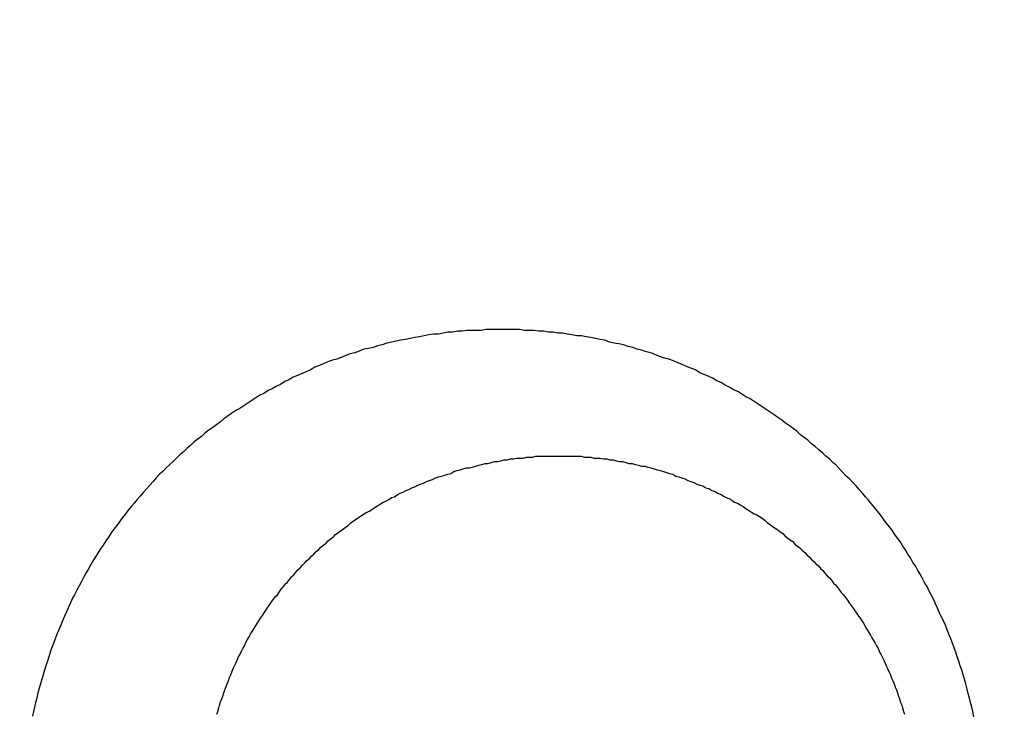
# Model space of a CAD drawing. Header units: millimetres. Extents: x -604189 to 881711, y -381903 to -7297.
# Tile 195 of 256: x -587971 to -587960, y -164961 to -164953. Entities that reach past the tile are written whole.
import ezdxf

# ---------------------------------------------------------------- set-up
doc = ezdxf.new("R2010")
doc.units = ezdxf.units.MM
doc.header["$LTSCALE"] = 100
doc.linetypes.add('0.5_0.5', pattern=[1, 0.5, -0.5])
doc.linetypes.add('ACAD_ISO04W100', pattern=[30.5, 24, -3, 0.5, -3])
doc.layers.get('Defpoints').update_dxf_attribs({"color": 30})
doc.layers.add('OPIS', color=7, linetype='Continuous')
doc.layers.add('strop osie', color=80, linetype='ACAD_ISO04W100', lineweight=5)
doc.styles.get("Standard").update_dxf_attribs({"font": 'romans.shx', "width": 0.5})
doc.dimstyles.new('1 50', dxfattribs={"dimtxt": 150, "dimasz": 80, "dimexe": 1, "dimexo": 1, "dimgap": 20, "dimtad": 1, "dimdec": 0, "dimlfac": 0.1, "dimtxsty": 'Standard', "dimblk": 'ARCHTICK', "dimcen": 200, "dimclrd": 2, "dimadec": 1, "dimazin": 0, "dimtfac": 1, "dimtdec": 0, "dimtmove": 0, "dimatfit": 3, "dimldrblk": 'ARCHTICK', "dimfxl": 120, "dimfxlon": 1, "dimtfill": 1, "dimarcsym": 0})

# ---------------------------------------------------------------- blocks, each defined once
blk = doc.blocks.new('_ArchTick')
at = {"layer": 'strop osie', "color": 0, "const_width": 0.15}
blk.add_lwpolyline([(-0.5, -0.5), (0.5, 0.5)], dxfattribs=at)
blk = doc.blocks.new('*D3294')
at = {"layer": 'Defpoints', "color": 0, "linetype": 'ByBlock', "lineweight": 5, "transparency": 16777216}
for p in [(-595783.126, -159420.303), (-593748.924, -159420.303), (-552118.935, -179940.303)]:
    blk.add_point(p, dxfattribs=at)
at = {"layer": 'OPIS', "color": 0, "linetype": 'Continuous', "lineweight": -2, "transparency": 16777216}
for p, q in [((-595723.126, -159420.303), (-595784.126, -159420.303)), ((-595723.126, -179940.303), (-595784.126, -179940.303))]:
    blk.add_line(p, q, dxfattribs=at)
at = {"layer": 'OPIS', "color": 2, "lineweight": -2, "transparency": 16777216}
blk.add_line((-595783.126, -179940.303), (-595783.126, -159420.303), dxfattribs=at)
at = {"layer": 'OPIS', "color": 2, "linetype": 'ByBlock', "lineweight": -2, "transparency": 16777216, "xscale": 80, "yscale": 80, "zscale": 80}
for p, rotation in [((-595783.126, -159420.303), 90), ((-595783.126, -179940.303), 270)]:
    blk.add_blockref('_ArchTick', p, dxfattribs=dict(at, rotation=rotation))
at = {"layer": 'OPIS', "color": 0, "linetype": 'ByBlock', "lineweight": 13, "transparency": 16777216, "insert": (-595878.126, -169680.303), "char_height": 150, "attachment_point": 5, "rotation": 90, "bg_fill": 3, "box_fill_scale": 1.1, "bg_fill_color": 256, "bg_fill_true_color": 13158600, "bg_fill_transparency": 0}
blk.add_mtext('2052', dxfattribs=at)

msp = doc.modelspace()

# ---------------------------------------------------------------- hatches: boundary and pattern name
at = {"layer": 'OPIS', "linetype": 'ByBlock', "lineweight": 15}
h = msp.add_hatch(dxfattribs=at)
h.set_pattern_fill('ANSI37', color=0, scale=80, angle=45)
h.set_pattern_definition([(90, (-306927.96, 32475.8), (-254, 0), []), (180, (-306927.96, 32475.8), (-3e-14, -254), [])])
edge = h.paths.add_edge_path()
edge.add_arc((-587934.086, -167378.931), 50, 0, 90)
edge.add_line((-587934.086, -167328.931), (-588139.086, -167328.93))
edge.add_arc((-588139.086, -167378.93), 50, 89.9996, 180)
edge.add_line((-588189.086, -167378.93), (-588189.086, -167822.93))
edge.add_arc((-588139.086, -167822.93), 50, 180, 270)
edge.add_line((-588139.086, -167872.93), (-587934.085, -167872.931))
edge.add_arc((-587934.086, -167822.931), 50, 270.0014, 360)
edge.add_line((-587884.086, -167822.931), (-587884.086, -167378.931))
edge = h.paths.add_edge_path()
edge.add_arc((-587934.086, -167378.931), 50, 0, 90)
edge.add_line((-587934.086, -167328.931), (-588139.086, -167328.93))
edge.add_arc((-588139.086, -167378.93), 50, 89.9996, 180)
edge.add_line((-588189.086, -167378.93), (-588189.086, -167822.93))
edge.add_arc((-588139.086, -167822.93), 50, 180, 270)
edge.add_line((-588139.086, -167872.93), (-587934.085, -167872.931))
edge.add_arc((-587934.086, -167822.931), 50, 270.0014, 360)
edge.add_line((-587884.086, -167822.931), (-587884.086, -167378.931))
edge = h.paths.add_edge_path()
edge.add_line((-588244.087, -167300.93), (-587769.086, -167300.93))
edge.add_line((-587769.086, -167300.93), (-587769.086, -167900.93))
edge.add_line((-587769.086, -167900.93), (-588243.789, -167900.93))
edge.add_arc((-588244.086, -167892.935), 8, 180, 272.1285, ccw=False)
edge.add_line((-588252.086, -167892.935), (-588252.086, -167308.93))
edge.add_arc((-588244.086, -167308.93), 8, 90.0036, 180, ccw=False)
h.paths.add_polyline_path([(-589864.932, -164217.829), (-589865.004, -164223.092), (-589865.079, -164228.355), (-589865.156, -164233.617), (-589865.235, -164238.88), (-589865.318, -164244.143), (-589865.402, -164249.406), (-589865.489, -164254.669), (-589865.579, -164259.931), (-589865.671, -164265.194), (-589865.766, -164270.457), (-589865.863, -164275.719), (-589865.962, -164280.982), (-589866.064, -164286.244), (-589866.169, -164291.506), (-589866.276, -164296.769), (-589866.386, -164302.031), (-589866.498, -164307.293), (-589866.613, -164312.556), (-589866.73, -164317.818), (-589866.85, -164323.08), (-589866.972, -164328.342), (-589867.097, -164333.604), (-589867.225, -164338.866), (-589867.355, -164344.127), (-589867.488, -164349.389), (-589867.623, -164354.651), (-589867.76, -164359.913), (-589867.901, -164365.174), (-589868.043, -164370.436), (-589868.189, -164375.697), (-589868.337, -164380.958), (-589868.487, -164386.22), (-589868.64, -164391.481), (-589868.795, -164396.742), (-589868.953, -164402.003), (-590219.489, -164402.003), (-590219.664, -164396.198), (-590219.835, -164390.392), (-590220.003, -164384.587), (-590220.168, -164378.781), (-590220.329, -164372.976), (-590220.488, -164367.17), (-590220.643, -164361.364), (-590220.796, -164355.558), (-590220.945, -164349.752), (-590221.092, -164343.946), (-590221.235, -164338.14), (-590221.375, -164332.334), (-590221.512, -164326.527), (-590221.646, -164320.721), (-590221.777, -164314.914), (-590221.904, -164309.108), (-590222.029, -164303.301), (-590222.151, -164297.495), (-590222.269, -164291.688), (-590222.385, -164285.881), (-590222.497, -164280.074), (-590222.606, -164274.267), (-590222.713, -164268.461), (-590222.816, -164262.653), (-590222.916, -164256.846), (-590223.014, -164251.039), (-590223.108, -164245.232), (-590223.199, -164239.425), (-590223.287, -164233.618), (-590223.372, -164227.81), (-590223.454, -164222.003), (-590223.533, -164216.196), (-590223.609, -164210.388), (-590223.682, -164204.581), (-590223.751, -164198.773), (-590223.818, -164192.966), (-590223.881, -164187.158), (-590223.941, -164181.35), (-590223.997, -164175.543), (-590224.051, -164169.735), (-590224.101, -164163.927), (-590224.147, -164158.12), (-590224.191, -164152.312), (-590224.231, -164146.504), (-590224.267, -164140.696), (-590224.301, -164134.888), (-590224.332, -164129.081), (-590224.361, -164123.273), (-590224.388, -164117.465), (-590224.413, -164111.657), (-590224.437, -164105.849), (-590224.459, -164100.041), (-590224.475, -164094.233), (-590224.48, -164088.425), (-590224.472, -164082.617), (-590224.448, -164076.809), (-590224.406, -164071.002), (-590224.347, -164065.194), (-590224.269, -164059.387), (-590224.171, -164053.58), (-590224.054, -164047.773), (-590223.917, -164041.967), (-590223.759, -164036.161), (-590223.581, -164030.356), (-590223.381, -164024.551), (-590223.159, -164018.747), (-590222.914, -164012.944), (-590222.642, -164007.143), (-590222.341, -164001.342), (-590222.009, -163995.544), (-590221.642, -163989.748), (-590221.238, -163983.954), (-590220.795, -163978.163), (-590220.304, -163972.376), (-590219.753, -163966.594), (-590219.129, -163960.82), (-590218.419, -163955.056), (-590217.605, -163949.306), (-590216.67, -163943.574), (-590215.596, -163937.865), (-590214.362, -163932.188), (-590212.941, -163926.557), (-590211.302, -163920.987), (-590209.416, -163915.495), (-590207.246, -163910.11), (-590204.744, -163904.869), (-590201.869, -163899.824), (-590198.582, -163895.036), (-590194.851, -163890.591), (-590190.671, -163886.563), (-590186.105, -163882.977), (-590181.224, -163879.833), (-590176.097, -163877.106), (-590170.784, -163874.761), (-590165.336, -163872.759), (-590159.785, -163871.064), (-590154.154, -163869.636), (-590148.468, -163868.44), (-590142.747, -163867.44), (-590137, -163866.603), (-590131.235, -163865.9), (-590125.458, -163865.297), (-590119.674, -163864.778), (-590113.884, -163864.334), (-590108.088, -163863.958), (-590102.289, -163863.646), (-590096.486, -163863.39), (-590090.681, -163863.186), (-590084.874, -163863.026), (-590079.068, -163862.906), (-590073.26, -163862.819), (-590067.453, -163862.761), (-590061.645, -163862.725), (-590055.837, -163862.707), (-590050.029, -163862.7), (-590044.221, -163862.698), (-590038.958, -163862.699), (-590033.694, -163862.704), (-590028.431, -163862.718), (-590023.167, -163862.744), (-590017.904, -163862.788), (-590012.641, -163862.852), (-590007.379, -163862.942), (-590002.117, -163863.062), (-589996.856, -163863.215), (-589991.596, -163863.407), (-589986.337, -163863.64), (-589981.081, -163863.919), (-589975.828, -163864.249), (-589970.579, -163864.634), (-589965.334, -163865.078), (-589960.096, -163865.587), (-589954.864, -163866.17), (-589949.645, -163866.847), (-589944.442, -163867.642), (-589939.263, -163868.578), (-589934.115, -163869.676), (-589929.013, -163870.965), (-589923.971, -163872.474), (-589919.009, -163874.23), (-589914.153, -163876.259), (-589909.436, -163878.591), (-589904.896, -163881.253), (-589900.585, -163884.268), (-589896.554, -163887.652), (-589892.857, -163891.394), (-589889.534, -163895.471), (-589886.574, -163899.824), (-589883.952, -163904.387), (-589881.64, -163909.114), (-589879.606, -163913.968), (-589877.817, -163918.918), (-589876.241, -163923.939), (-589874.854, -163929.016), (-589873.636, -163934.137), (-589872.564, -163939.29), (-589871.619, -163944.467), (-589870.784, -163949.663), (-589870.048, -163954.875), (-589869.397, -163960.099), (-589868.818, -163965.33), (-589868.302, -163970.568), (-589867.84, -163975.811), (-589867.421, -163981.058), (-589867.037, -163986.308), (-589866.685, -163991.559), (-589866.363, -163996.813), (-589866.067, -164002.068), (-589865.796, -164007.324), (-589865.549, -164012.582), (-589865.322, -164017.84), (-589865.116, -164023.1), (-589864.928, -164028.36), (-589864.759, -164033.621), (-589864.607, -164038.882), (-589864.472, -164044.144), (-589864.354, -164049.406), (-589864.252, -164054.668), (-589864.166, -164059.931), (-589864.096, -164065.194), (-589864.041, -164070.457), (-589864.001, -164075.72), (-589863.976, -164080.984), (-589863.964, -164086.247), (-589863.964, -164091.51), (-589863.974, -164096.774), (-589863.991, -164102.037), (-589864.012, -164107.301), (-589864.034, -164112.564), (-589864.057, -164117.828), (-589864.081, -164123.091), (-589864.107, -164128.354), (-589864.135, -164133.618), (-589864.165, -164138.881), (-589864.197, -164144.144), (-589864.232, -164149.408), (-589864.269, -164154.671), (-589864.31, -164159.934), (-589864.353, -164165.198), (-589864.399, -164170.461), (-589864.447, -164175.724), (-589864.498, -164180.987), (-589864.552, -164186.25), (-589864.609, -164191.513), (-589864.668, -164196.777), (-589864.73, -164202.04), (-589864.795, -164207.303), (-589864.862, -164212.566)])
h.paths.add_polyline_path([(-590463.924, -164407.051), (-587763.924, -164407.051), (-587763.924, -162910.783), (-590463.924, -162910.783)])
h.paths.add_polyline_path([(-590295.717, -164839.225), (-590289.91, -164839.127), (-590284.103, -164839.033), (-590278.295, -164838.942), (-590272.488, -164838.854), (-590266.681, -164838.769), (-590260.873, -164838.687), (-590255.066, -164838.608), (-590249.259, -164838.532), (-590243.451, -164838.459), (-590237.644, -164838.39), (-590231.836, -164838.323), (-590226.028, -164838.26), (-590220.221, -164838.2), (-590214.413, -164838.144), (-590208.605, -164838.09), (-590202.798, -164838.04), (-590196.99, -164837.994), (-590191.182, -164837.95), (-590185.374, -164837.91), (-590179.567, -164837.874), (-590173.759, -164837.84), (-590167.951, -164837.809), (-590162.143, -164837.78), (-590156.335, -164837.753), (-590150.527, -164837.728), (-590144.719, -164837.704), (-590138.912, -164837.682), (-590133.104, -164837.666), (-590127.296, -164837.661), (-590121.488, -164837.669), (-590115.68, -164837.693), (-590109.872, -164837.735), (-590104.065, -164837.794), (-590098.257, -164837.872), (-590092.45, -164837.97), (-590086.643, -164838.087), (-590080.837, -164838.224), (-590075.031, -164838.382), (-590069.226, -164838.56), (-590063.422, -164838.76), (-590057.618, -164838.982), (-590051.815, -164839.227), (-590046.013, -164839.499), (-590040.213, -164839.8), (-590034.415, -164840.132), (-590028.618, -164840.499), (-590022.825, -164840.903), (-590017.034, -164841.346), (-590011.246, -164841.837), (-590005.465, -164842.388), (-589999.691, -164843.012), (-589993.927, -164843.722), (-589988.176, -164844.536), (-589982.444, -164845.471), (-589976.736, -164846.545), (-589971.059, -164847.779), (-589965.428, -164849.2), (-589959.858, -164850.839), (-589954.366, -164852.725), (-589948.98, -164854.895), (-589943.739, -164857.397), (-589938.694, -164860.272), (-589933.906, -164863.559), (-589929.462, -164867.29), (-589925.433, -164871.47), (-589921.847, -164876.036), (-589918.704, -164880.917), (-589915.976, -164886.044), (-589913.631, -164891.357), (-589911.63, -164896.805), (-589909.934, -164902.356), (-589908.507, -164907.987), (-589907.31, -164913.673), (-589906.31, -164919.394), (-589905.474, -164925.141), (-589904.77, -164930.906), (-589904.168, -164936.683), (-589903.648, -164942.467), (-589903.204, -164948.257), (-589902.829, -164954.053), (-589902.516, -164959.852), (-589902.261, -164965.655), (-589902.056, -164971.46), (-589901.897, -164977.267), (-589901.776, -164983.073), (-589901.69, -164988.881), (-589901.631, -164994.688), (-589901.596, -165000.496), (-589901.577, -165006.304), (-589901.57, -165012.112), (-589901.569, -165017.92), (-589901.57, -165023.183), (-589901.575, -165028.447), (-589901.588, -165033.71), (-589901.615, -165038.974), (-589901.658, -165044.237), (-589901.723, -165049.5), (-589901.813, -165054.762), (-589901.932, -165060.024), (-589902.086, -165065.285), (-589902.277, -165070.545), (-589902.51, -165075.804), (-589902.79, -165081.06), (-589903.119, -165086.313), (-589903.504, -165091.562), (-589903.949, -165096.807), (-589904.458, -165102.045), (-589905.04, -165107.276), (-589905.717, -165112.496), (-589906.513, -165117.699), (-589907.448, -165122.878), (-589908.547, -165128.026), (-589909.836, -165133.128), (-589911.345, -165138.17), (-589913.1, -165143.132), (-589915.129, -165147.988), (-589917.461, -165152.705), (-589920.123, -165157.245), (-589923.139, -165161.556), (-589926.522, -165165.587), (-589930.265, -165169.284), (-589934.342, -165172.607), (-589938.694, -165175.567), (-589943.257, -165178.189), (-589947.985, -165180.501), (-589952.838, -165182.535), (-589957.788, -165184.324), (-589962.81, -165185.9), (-589967.887, -165187.287), (-589973.007, -165188.505), (-589978.16, -165189.577), (-589983.337, -165190.522), (-589988.534, -165191.357), (-589993.746, -165192.093), (-589998.969, -165192.744), (-590004.201, -165193.323), (-590009.439, -165193.839), (-590014.682, -165194.301), (-590019.929, -165194.72), (-590025.178, -165195.104), (-590030.43, -165195.456), (-590035.683, -165195.778), (-590040.938, -165196.074), (-590046.195, -165196.345), (-590051.452, -165196.592), (-590056.711, -165196.819), (-590061.97, -165197.025), (-590067.23, -165197.213), (-590072.491, -165197.382), (-590077.752, -165197.534), (-590083.014, -165197.669), (-590088.276, -165197.787), (-590093.539, -165197.889), (-590098.801, -165197.975), (-590104.064, -165198.045), (-590109.327, -165198.1), (-590114.591, -165198.14), (-590119.854, -165198.165), (-590125.118, -165198.177), (-590130.381, -165198.177), (-590135.644, -165198.167), (-590140.908, -165198.15), (-590146.171, -165198.129), (-590151.435, -165198.107), (-590156.698, -165198.084), (-590161.961, -165198.06), (-590167.225, -165198.034), (-590172.488, -165198.006), (-590177.752, -165197.976), (-590183.015, -165197.944), (-590188.278, -165197.909), (-590193.541, -165197.872), (-590198.805, -165197.831), (-590204.068, -165197.788), (-590209.331, -165197.742), (-590214.594, -165197.694), (-590219.858, -165197.643), (-590225.121, -165197.589), (-590230.384, -165197.532), (-590235.647, -165197.473), (-590240.91, -165197.411), (-590246.173, -165197.346), (-590251.436, -165197.279), (-590256.699, -165197.209), (-590261.962, -165197.137), (-590267.225, -165197.062), (-590272.488, -165196.985), (-590277.751, -165196.906), (-590283.014, -165196.823), (-590288.276, -165196.739), (-590293.539, -165196.652), (-590298.802, -165196.562), (-590304.064, -165196.47), (-590309.327, -165196.375), (-590314.59, -165196.278), (-590319.852, -165196.179), (-590325.115, -165196.077), (-590330.377, -165195.972), (-590335.639, -165195.865), (-590340.902, -165195.755), (-590346.164, -165195.643), (-590351.426, -165195.528), (-590356.688, -165195.411), (-590361.95, -165195.291), (-590367.212, -165195.169), (-590372.474, -165195.044), (-590377.736, -165194.916), (-590382.998, -165194.786), (-590388.26, -165194.653), (-590393.521, -165194.518), (-590398.783, -165194.381), (-590404.045, -165194.24), (-590409.306, -165194.098), (-590414.568, -165193.952), (-590419.829, -165193.804), (-590425.09, -165193.654), (-590430.351, -165193.501), (-590435.613, -165193.346), (-590440.874, -165193.188), (-590440.874, -164842.652), (-590435.068, -164842.477), (-590429.263, -164842.306), (-590423.457, -164842.138), (-590417.652, -164841.973), (-590411.846, -164841.812), (-590406.04, -164841.653), (-590400.235, -164841.498), (-590394.429, -164841.345), (-590388.623, -164841.196), (-590382.817, -164841.049), (-590377.01, -164840.906), (-590371.204, -164840.766), (-590365.398, -164840.629), (-590359.591, -164840.495), (-590353.785, -164840.364), (-590347.978, -164840.237), (-590342.172, -164840.112), (-590336.365, -164839.99), (-590330.558, -164839.872), (-590324.752, -164839.756), (-590318.945, -164839.644), (-590313.138, -164839.535), (-590307.331, -164839.428), (-590301.524, -164839.325)])
edge = h.paths.add_edge_path()
edge.add_arc((-590093.924, -162268.543), 50, 0, 90.0004)
edge.add_line((-590093.924, -162218.543), (-590298.924, -162218.545))
edge.add_arc((-590298.924, -162268.545), 50, 90.0009, 180)
edge.add_line((-590348.924, -162268.545), (-590348.924, -162712.545))
edge.add_arc((-590298.924, -162712.545), 50, 180, 270.0022)
edge.add_line((-590298.922, -162762.545), (-590093.923, -162762.543))
edge.add_arc((-590093.924, -162712.543), 50, 270.0009, 360)
edge.add_line((-590043.924, -162712.543), (-590043.924, -162268.543))
edge = h.paths.add_edge_path()
edge.add_arc((-590093.924, -161668.543), 50, 0, 90.0004)
edge.add_line((-590093.924, -161618.543), (-590298.924, -161618.545))
edge.add_arc((-590298.924, -161668.545), 50, 90.0009, 180)
edge.add_line((-590348.924, -161668.545), (-590348.924, -162112.545))
edge.add_arc((-590298.924, -162112.545), 50, 180, 270.0022)
edge.add_line((-590298.922, -162162.545), (-590093.923, -162162.543))
edge.add_arc((-590093.924, -162112.543), 50, 270.0009, 360)
edge.add_line((-590043.924, -162112.543), (-590043.924, -161668.543))
h.paths.add_polyline_path([(-590463.924, -162790.543), (-587763.924, -162790.543), (-587763.924, -161590.543), (-590463.924, -161590.543)])
edge = h.paths.add_edge_path()
edge.add_arc((-588139.086, -168270.003), 50, 89.9996, 180)
edge.add_line((-588189.086, -168270.003), (-588189.086, -168714.003))
edge.add_arc((-588139.086, -168714.003), 50, 180, 270)
edge.add_line((-588139.086, -168764.003), (-587934.085, -168764.004))
edge.add_arc((-587934.086, -168714.004), 50, 270.0014, 360)
edge.add_line((-587884.086, -168714.004), (-587884.086, -168270.004))
edge.add_arc((-587934.086, -168270.004), 50, 0, 90)
edge.add_line((-587934.086, -168220.004), (-588139.086, -168220.003))
edge = h.paths.add_edge_path()
edge.add_arc((-587934.086, -169161.078), 50, 0, 90)
edge.add_line((-587934.086, -169111.078), (-588139.086, -169111.076))
edge.add_arc((-588139.086, -169161.076), 50, 89.9996, 180)
edge.add_line((-588189.086, -169161.076), (-588189.086, -169605.076))
edge.add_arc((-588139.086, -169605.076), 50, 180, 270)
edge.add_line((-588139.086, -169655.076), (-587934.085, -169655.078))
edge.add_arc((-587934.086, -169605.078), 50, 270.0014, 360)
edge.add_line((-587884.086, -169605.078), (-587884.086, -169161.078))
edge = h.paths.add_edge_path()
edge.add_arc((-588139.086, -170052.15), 50, 89.9996, 180)
edge.add_line((-588189.086, -170052.15), (-588189.086, -170496.15))
edge.add_arc((-588139.086, -170496.15), 50, 180, 270)
edge.add_line((-588139.086, -170546.15), (-587934.085, -170546.151))
edge.add_arc((-587934.086, -170496.151), 50, 270.0014, 360)
edge.add_line((-587884.086, -170496.151), (-587884.086, -170052.151))
edge.add_arc((-587934.086, -170052.151), 50, 0, 90)
edge.add_line((-587934.086, -170002.151), (-588139.086, -170002.15))
edge = h.paths.add_edge_path()
edge.add_arc((-588139.086, -170943.223), 50, 89.9996, 180)
edge.add_line((-588189.086, -170943.223), (-588189.086, -171387.223))
edge.add_arc((-588139.086, -171387.223), 50, 180, 270)
edge.add_line((-588139.086, -171437.223), (-587934.085, -171437.224))
edge.add_arc((-587934.086, -171387.224), 50, 270.0014, 360)
edge.add_line((-587884.086, -171387.224), (-587884.086, -170943.224))
edge.add_arc((-587934.086, -170943.224), 50, 0, 90)
edge.add_line((-587934.086, -170893.224), (-588139.086, -170893.223))
h.paths.add_polyline_path([(-587763.924, -164527.291), (-590463.924, -164527.291), (-590463.924, -171970.3), (-587763.924, -171970.3)])

# ---------------------------------------------------------------- next in the draw order: dimensions: what is measured, and where the dimension line sits
at = {"layer": 'OPIS', "color": 0, "linetype": 'ByBlock', "lineweight": 13}
dim = msp.add_linear_dim(base=(-595783.126, -159420.303), p1=(-552118.935, -179940.303), p2=(-593748.924, -159420.303), angle=90, dimstyle='1 50', override={"dimtmove": 1, "dimfxl": 60, "dimarcsym": 1}, dxfattribs=at)
dim.commit()
dim.dimension.update_dxf_attribs({"geometry": '*D3294', "text_midpoint": (-595878.126, -169680.303)})

# ---------------------------------------------------------------- next in the draw order: hatches: boundary and pattern name
at = {"layer": 'OPIS', "linetype": '0.5_0.5', "lineweight": 13}
h = msp.add_hatch(dxfattribs=at)
h.set_pattern_fill('ANSI37', color=0, scale=130)
h.set_pattern_definition([(45, (-597218.54, 256668.8), (-291.85832, 291.85832), []), (135, (-597218.54, 256668.8), (-291.85832, -291.85832), [])])
edge = h.paths.add_edge_path(flags=16)
edge.add_line((-570958.916, -168985.281), (-571058.916, -168985.281))
edge.add_line((-571058.916, -168985.281), (-572598.916, -168985.281))
edge.add_line((-572598.916, -168985.281), (-572598.915, -170470.3))
edge.add_line((-572598.915, -170470.3), (-570825.763, -170470.3))
edge.add_arc((-570508.916, -170339.099), 342.937, 180, 202.49364, ccw=False)
edge.add_arc((-570508.916, -170339.099), 342.937, 90, 180, ccw=False)
edge.add_line((-570508.916, -169996.163), (-570508.916, -169764.704))
edge.add_arc((-570058.916, -168985.281), 900, 180, 240, ccw=False)
edge = h.paths.add_edge_path(flags=17)
edge.add_line((-569358.915, -170085.281), (-569358.916, -168985.281))
edge.add_line((-569358.916, -168985.281), (-569358.917, -168985.281))
edge.add_line((-569358.917, -168985.281), (-569958.916, -168985.281))
edge.add_line((-569958.916, -168985.281), (-570058.916, -168985.281))
edge.add_line((-570058.916, -168985.281), (-570058.916, -168925.281))
edge.add_line((-570058.916, -168925.281), (-569958.916, -168925.281))
edge.add_line((-569958.916, -168925.281), (-569958.916, -168865.281))
edge.add_line((-569958.916, -168865.281), (-569358.916, -168865.281))
edge.add_line((-569358.916, -168865.281), (-569358.917, -166865.281))
edge.add_line((-569358.917, -166865.281), (-574098.917, -166865.286))
edge.add_line((-574098.917, -166865.286), (-574098.914, -171970.3))
edge.add_line((-574098.914, -171970.3), (-572608.913, -171970.3))
edge.add_line((-572608.913, -171970.3), (-571504.913, -170590.3))
edge.add_line((-571504.913, -170590.3), (-572718.915, -170590.3))
edge.add_line((-572718.915, -170590.3), (-572718.916, -168865.281))
edge.add_line((-572718.916, -168865.281), (-571058.916, -168865.281))
edge.add_line((-571058.916, -168865.281), (-571058.916, -168925.281))
edge.add_line((-571058.916, -168925.281), (-570958.916, -168925.281))
edge.add_line((-570958.916, -168925.281), (-570958.916, -168985.281))
edge.add_arc((-570058.916, -168985.281), 900, 180, 240)
edge.add_line((-570508.916, -169764.704), (-570508.916, -169996.163))
edge.add_arc((-570508.916, -170339.099), 342.937, 0, 90, ccw=False)
edge.add_arc((-570508.916, -170339.099), 342.937, 208.97989, 360, ccw=False)
edge.add_line((-570808.913, -170505.253), (-570808.913, -171171.086))
edge.add_arc((-570808.913, -171220.3), 49.214, 0, 90, ccw=False)
edge.add_arc((-570808.913, -171220.3), 49.214, 270, 360, ccw=False)
edge.add_line((-570808.913, -171269.514), (-570808.913, -171970.3))
edge.add_line((-570808.913, -171970.3), (-569358.914, -171970.3))
edge.add_line((-569358.914, -171970.3), (-569358.915, -170085.281))
h.paths.add_polyline_path([(-561118.924, -159870.303), (-590334.655, -159870.303), (-590334.655, -161470.303), (-562318.924, -161470.303), (-562318.924, -172095.292), (-561118.924, -172095.291), (-561118.924, -168350.303), (-552073.919, -168350.303), (-552073.92, -167150.303), (-561118.924, -167150.303)])
h.paths.add_polyline_path([(-572856.927, -169813.68), (-569451.07, -169813.68), (-569451.07, -169408.68), (-572856.927, -169408.68)], flags=16)

# ---------------------------------------------------------------- next in the draw order: linework, layer by layer
at = {"color": 0}
for points in [[(-587960.145, -164961.058, 0), (-587960.157, -164960.998, 0), (-587960.168, -164960.948, 0), (-587960.18, -164960.898, 0), (-587960.193, -164960.848, 0), (-587960.206, -164960.798, 0), (-587960.22, -164960.748, 0), (-587960.234, -164960.688, 0), (-587960.248, -164960.638, 0), (-587960.264, -164960.588, 0), (-587960.279, -164960.538, 0), (-587960.295, -164960.488, 0), (-587960.312, -164960.438, 0), (-587960.329, -164960.388, 0), (-587960.346, -164960.338, 0), (-587960.364, -164960.288, 0), (-587960.383, -164960.238, 0), (-587960.402, -164960.188, 0), (-587960.421, -164960.138, 0), (-587960.441, -164960.088, 0), (-587960.461, -164960.038, 0), (-587960.482, -164959.988, 0), (-587960.503, -164959.948, 0), (-587960.525, -164959.898, 0), (-587960.547, -164959.848, 0), (-587960.57, -164959.798, 0), (-587960.593, -164959.748, 0), (-587960.617, -164959.708, 0), (-587960.641, -164959.658, 0), (-587960.665, -164959.608, 0), (-587960.69, -164959.568, 0), (-587960.716, -164959.518, 0), (-587960.742, -164959.468, 0), (-587960.768, -164959.428, 0), (-587960.795, -164959.378, 0), (-587960.822, -164959.338, 0), (-587960.85, -164959.288, 0), (-587960.878, -164959.248, 0), (-587960.906, -164959.198, 0), (-587960.935, -164959.158, 0), (-587960.965, -164959.108, 0), (-587960.995, -164959.068, 0), (-587961.025, -164959.028, 0), (-587961.056, -164958.978, 0), (-587961.087, -164958.938, 0), (-587961.118, -164958.898, 0), (-587961.15, -164958.858, 0), (-587961.183, -164958.808, 0), (-587961.215, -164958.768, 0), (-587961.248, -164958.728, 0), (-587961.282, -164958.688, 0), (-587961.316, -164958.648, 0), (-587961.35, -164958.608, 0), (-587961.385, -164958.568, 0), (-587961.42, -164958.528, 0), (-587961.455, -164958.488, 0), (-587961.491, -164958.448, 0), (-587961.527, -164958.408, 0), (-587961.564, -164958.378, 0), (-587961.601, -164958.338, 0), (-587961.638, -164958.298, 0), (-587961.676, -164958.258, 0), (-587961.714, -164958.228, 0), (-587961.752, -164958.188, 0), (-587961.791, -164958.158, 0), (-587961.83, -164958.118, 0), (-587961.87, -164958.088, 0), (-587961.909, -164958.048, 0), (-587961.949, -164958.018, 0), (-587961.99, -164957.978, 0), (-587962.031, -164957.948, 0), (-587962.072, -164957.918, 0), (-587962.113, -164957.878, 0), (-587962.155, -164957.848, 0), (-587962.197, -164957.818, 0), (-587962.239, -164957.788, 0), (-587962.282, -164957.758, 0), (-587962.325, -164957.728, 0), (-587962.368, -164957.698, 0), (-587962.412, -164957.668, 0), (-587962.456, -164957.638, 0), (-587962.5, -164957.608, 0), (-587962.545, -164957.578, 0), (-587962.589, -164957.548, 0), (-587962.634, -164957.518, 0), (-587962.68, -164957.498, 0), (-587962.725, -164957.468, 0), (-587962.771, -164957.438, 0), (-587962.817, -164957.418, 0), (-587962.864, -164957.388, 0), (-587962.91, -164957.368, 0), (-587962.957, -164957.338, 0), (-587963.004, -164957.318, 0), (-587963.051, -164957.288, 0), (-587963.099, -164957.268, 0), (-587963.147, -164957.248, 0), (-587963.195, -164957.228, 0), (-587963.243, -164957.198, 0), (-587963.292, -164957.178, 0), (-587963.34, -164957.158, 0), (-587963.389, -164957.138, 0), (-587963.438, -164957.118, 0), (-587963.488, -164957.098, 0), (-587963.537, -164957.078, 0), (-587963.587, -164957.068, 0), (-587963.637, -164957.048, 0), (-587963.687, -164957.028, 0), (-587963.737, -164957.008, 0), (-587963.788, -164956.998, 0), (-587963.838, -164956.978, 0), (-587963.889, -164956.968, 0), (-587963.94, -164956.948, 0), (-587963.991, -164956.938, 0), (-587964.043, -164956.918, 0), (-587964.094, -164956.908, 0), (-587964.146, -164956.898, 0), (-587964.197, -164956.888, 0), (-587964.249, -164956.868, 0), (-587964.301, -164956.858, 0), (-587964.354, -164956.848, 0), (-587964.406, -164956.838, 0), (-587964.458, -164956.828, 0), (-587964.511, -164956.818, 0), (-587964.563, -164956.818, 0), (-587964.616, -164956.808, 0), (-587964.668, -164956.798, 0), (-587964.721, -164956.788, 0), (-587964.774, -164956.788, 0), (-587964.827, -164956.778, 0), (-587964.88, -164956.778, 0), (-587964.933, -164956.768, 0), (-587964.986, -164956.768, 0), (-587965.039, -164956.758, 0), (-587965.093, -164956.758, 0), (-587965.146, -164956.758, 0), (-587965.199, -164956.748, 0), (-587965.252, -164956.748, 0), (-587965.306, -164956.748, 0), (-587965.359, -164956.748, 0), (-587965.412, -164956.748, 0), (-587965.466, -164956.748, 0), (-587965.519, -164956.748, 0), (-587965.572, -164956.748, 0), (-587965.625, -164956.758, 0), (-587965.679, -164956.758, 0), (-587965.732, -164956.758, 0), (-587965.785, -164956.758, 0), (-587965.838, -164956.768, 0), (-587965.891, -164956.768, 0), (-587965.944, -164956.778, 0), (-587965.997, -164956.778, 0), (-587966.05, -164956.788, 0), (-587966.103, -164956.798, 0), (-587966.155, -164956.798, 0), (-587966.208, -164956.808, 0), (-587966.26, -164956.818, 0), (-587966.313, -164956.828, 0), (-587966.365, -164956.838, 0), (-587966.417, -164956.848, 0), (-587966.469, -164956.858, 0), (-587966.521, -164956.868, 0), (-587966.573, -164956.878, 0), (-587966.625, -164956.888, 0), (-587966.677, -164956.898, 0), (-587966.728, -164956.918, 0), (-587966.779, -164956.928, 0), (-587966.83, -164956.948, 0), (-587966.881, -164956.958, 0), (-587966.932, -164956.968, 0), (-587966.983, -164956.988, 0), (-587967.033, -164957.008, 0), (-587967.083, -164957.018, 0), (-587967.133, -164957.038, 0), (-587967.183, -164957.058, 0), (-587967.233, -164957.078, 0), (-587967.282, -164957.088, 0), (-587967.332, -164957.108, 0), (-587967.381, -164957.128, 0), (-587967.43, -164957.148, 0), (-587967.478, -164957.168, 0), (-587967.527, -164957.198, 0), (-587967.575, -164957.218, 0), (-587967.623, -164957.238, 0), (-587967.671, -164957.258, 0), (-587967.718, -164957.278, 0), (-587967.766, -164957.308, 0), (-587967.813, -164957.328, 0), (-587967.859, -164957.358, 0), (-587967.906, -164957.378, 0), (-587967.952, -164957.408, 0), (-587967.998, -164957.428, 0), (-587968.044, -164957.458, 0), (-587968.09, -164957.478, 0), (-587968.135, -164957.508, 0), (-587968.18, -164957.538, 0), (-587968.225, -164957.568, 0), (-587968.269, -164957.598, 0), (-587968.313, -164957.628, 0), (-587968.357, -164957.648, 0), (-587968.401, -164957.678, 0), (-587968.444, -164957.708, 0), (-587968.487, -164957.738, 0), (-587968.53, -164957.778, 0), (-587968.572, -164957.808, 0), (-587968.614, -164957.838, 0), (-587968.656, -164957.868, 0), (-587968.697, -164957.898, 0), (-587968.738, -164957.938, 0), (-587968.779, -164957.968, 0), (-587968.819, -164957.998, 0), (-587968.86, -164958.038, 0), (-587968.899, -164958.068, 0), (-587968.939, -164958.108, 0), (-587968.978, -164958.138, 0), (-587969.017, -164958.178, 0), (-587969.055, -164958.218, 0), (-587969.093, -164958.248, 0), (-587969.131, -164958.288, 0), (-587969.168, -164958.328, 0), (-587969.205, -164958.358, 0), (-587969.242, -164958.398, 0), (-587969.278, -164958.438, 0), (-587969.314, -164958.478, 0), (-587969.349, -164958.518, 0), (-587969.384, -164958.558, 0), (-587969.419, -164958.598, 0), (-587969.453, -164958.638, 0), (-587969.487, -164958.678, 0), (-587969.52, -164958.718, 0), (-587969.554, -164958.758, 0), (-587969.586, -164958.798, 0), (-587969.619, -164958.838, 0), (-587969.651, -164958.888, 0), (-587969.682, -164958.928, 0), (-587969.713, -164958.968, 0), (-587969.744, -164959.008, 0), (-587969.774, -164959.058, 0), (-587969.804, -164959.098, 0), (-587969.833, -164959.148, 0), (-587969.862, -164959.188, 0), (-587969.89, -164959.228, 0), (-587969.918, -164959.278, 0), (-587969.946, -164959.318, 0), (-587969.973, -164959.368, 0), (-587970, -164959.418, 0), (-587970.026, -164959.458, 0), (-587970.052, -164959.508, 0), (-587970.077, -164959.558, 0), (-587970.102, -164959.598, 0), (-587970.127, -164959.648, 0), (-587970.151, -164959.698, 0), (-587970.174, -164959.738, 0), (-587970.197, -164959.788, 0), (-587970.22, -164959.838, 0), (-587970.242, -164959.888, 0), (-587970.264, -164959.938, 0), (-587970.285, -164959.988, 0), (-587970.305, -164960.038, 0), (-587970.326, -164960.088, 0), (-587970.345, -164960.128, 0), (-587970.365, -164960.178, 0), (-587970.384, -164960.228, 0), (-587970.402, -164960.278, 0), (-587970.42, -164960.328, 0), (-587970.437, -164960.388, 0), (-587970.454, -164960.438, 0), (-587970.471, -164960.488, 0), (-587970.487, -164960.538, 0), (-587970.502, -164960.588, 0), (-587970.517, -164960.638, 0), (-587970.532, -164960.688, 0), (-587970.546, -164960.738, 0), (-587970.559, -164960.788, 0), (-587970.572, -164960.848, 0), (-587970.585, -164960.898, 0), (-587970.597, -164960.948, 0), (-587970.609, -164960.998, 0), (-587970.62, -164961.048, 0)], [(-587968.568, -164961.028, 0), (-587968.558, -164960.998, 0), (-587968.547, -164960.958, 0), (-587968.537, -164960.928, 0), (-587968.526, -164960.888, 0), (-587968.514, -164960.858, 0), (-587968.503, -164960.828, 0), (-587968.491, -164960.788, 0), (-587968.479, -164960.758, 0), (-587968.466, -164960.718, 0), (-587968.454, -164960.688, 0), (-587968.44, -164960.658, 0), (-587968.427, -164960.618, 0), (-587968.414, -164960.588, 0), (-587968.4, -164960.558, 0), (-587968.385, -164960.518, 0), (-587968.371, -164960.488, 0), (-587968.356, -164960.458, 0), (-587968.341, -164960.428, 0), (-587968.326, -164960.388, 0), (-587968.31, -164960.358, 0), (-587968.294, -164960.328, 0), (-587968.278, -164960.298, 0), (-587968.261, -164960.268, 0), (-587968.245, -164960.228, 0), (-587968.228, -164960.198, 0), (-587968.21, -164960.168, 0), (-587968.193, -164960.138, 0), (-587968.175, -164960.108, 0), (-587968.156, -164960.078, 0), (-587968.138, -164960.048, 0), (-587968.119, -164960.018, 0), (-587968.1, -164959.988, 0), (-587968.081, -164959.958, 0), (-587968.061, -164959.928, 0), (-587968.041, -164959.898, 0), (-587968.021, -164959.868, 0), (-587968.001, -164959.838, 0), (-587967.98, -164959.808, 0), (-587967.959, -164959.778, 0), (-587967.938, -164959.748, 0), (-587967.917, -164959.718, 0), (-587967.895, -164959.698, 0), (-587967.873, -164959.668, 0), (-587967.851, -164959.638, 0), (-587967.828, -164959.608, 0), (-587967.806, -164959.578, 0), (-587967.783, -164959.558, 0), (-587967.76, -164959.528, 0), (-587967.736, -164959.498, 0), (-587967.713, -164959.478, 0), (-587967.689, -164959.448, 0), (-587967.665, -164959.418, 0), (-587967.64, -164959.398, 0), (-587967.616, -164959.368, 0), (-587967.591, -164959.348, 0), (-587967.566, -164959.318, 0), (-587967.54, -164959.298, 0), (-587967.515, -164959.268, 0), (-587967.489, -164959.248, 0), (-587967.463, -164959.218, 0), (-587967.437, -164959.198, 0), (-587967.41, -164959.168, 0), (-587967.384, -164959.148, 0), (-587967.357, -164959.128, 0), (-587967.33, -164959.098, 0), (-587967.303, -164959.078, 0), (-587967.275, -164959.058, 0), (-587967.248, -164959.028, 0), (-587967.22, -164959.008, 0), (-587967.192, -164958.988, 0), (-587967.163, -164958.968, 0), (-587967.135, -164958.948, 0), (-587967.106, -164958.928, 0), (-587967.077, -164958.898, 0), (-587967.048, -164958.878, 0), (-587967.019, -164958.858, 0), (-587966.99, -164958.838, 0), (-587966.96, -164958.818, 0), (-587966.93, -164958.798, 0), (-587966.9, -164958.778, 0), (-587966.87, -164958.768, 0), (-587966.84, -164958.748, 0), (-587966.81, -164958.728, 0), (-587966.779, -164958.708, 0), (-587966.748, -164958.688, 0), (-587966.717, -164958.668, 0), (-587966.686, -164958.658, 0), (-587966.655, -164958.638, 0), (-587966.623, -164958.618, 0), (-587966.591, -164958.608, 0), (-587966.56, -164958.588, 0), (-587966.528, -164958.568, 0), (-587966.496, -164958.558, 0), (-587966.463, -164958.538, 0), (-587966.431, -164958.528, 0), (-587966.399, -164958.508, 0), (-587966.366, -164958.498, 0), (-587966.333, -164958.478, 0), (-587966.3, -164958.468, 0), (-587966.267, -164958.458, 0), (-587966.234, -164958.438, 0), (-587966.201, -164958.428, 0), (-587966.167, -164958.418, 0), (-587966.134, -164958.398, 0), (-587966.1, -164958.388, 0), (-587966.066, -164958.378, 0), (-587966.033, -164958.368, 0), (-587965.999, -164958.358, 0), (-587965.965, -164958.348, 0), (-587965.93, -164958.328, 0), (-587965.896, -164958.318, 0), (-587965.862, -164958.308, 0), (-587965.827, -164958.298, 0), (-587965.793, -164958.288, 0), (-587965.758, -164958.288, 0), (-587965.724, -164958.278, 0), (-587965.689, -164958.268, 0), (-587965.654, -164958.258, 0), (-587965.619, -164958.248, 0), (-587965.584, -164958.238, 0), (-587965.549, -164958.238, 0), (-587965.514, -164958.228, 0), (-587965.479, -164958.218, 0), (-587965.444, -164958.218, 0), (-587965.408, -164958.208, 0), (-587965.373, -164958.198, 0), (-587965.337, -164958.198, 0), (-587965.302, -164958.188, 0), (-587965.266, -164958.188, 0), (-587965.231, -164958.178, 0), (-587965.195, -164958.178, 0), (-587965.16, -164958.178, 0), (-587965.124, -164958.168, 0), (-587965.088, -164958.168, 0), (-587965.053, -164958.168, 0), (-587965.017, -164958.158, 0), (-587964.981, -164958.158, 0), (-587964.945, -164958.158, 0), (-587964.91, -164958.158, 0), (-587964.874, -164958.158, 0), (-587964.838, -164958.158, 0), (-587964.802, -164958.158, 0), (-587964.766, -164958.158, 0), (-587964.73, -164958.158, 0), (-587964.695, -164958.158, 0), (-587964.659, -164958.158, 0), (-587964.623, -164958.158, 0), (-587964.587, -164958.158, 0), (-587964.551, -164958.158, 0), (-587964.515, -164958.158, 0), (-587964.48, -164958.168, 0), (-587964.444, -164958.168, 0), (-587964.408, -164958.168, 0), (-587964.372, -164958.178, 0), (-587964.337, -164958.178, 0), (-587964.301, -164958.178, 0), (-587964.265, -164958.188, 0), (-587964.23, -164958.188, 0), (-587964.194, -164958.198, 0), (-587964.159, -164958.198, 0), (-587964.123, -164958.208, 0), (-587964.088, -164958.218, 0), (-587964.052, -164958.218, 0), (-587964.017, -164958.228, 0), (-587963.982, -164958.238, 0), (-587963.946, -164958.238, 0), (-587963.911, -164958.248, 0), (-587963.876, -164958.258, 0), (-587963.841, -164958.268, 0), (-587963.806, -164958.268, 0), (-587963.771, -164958.278, 0), (-587963.737, -164958.288, 0), (-587963.702, -164958.298, 0), (-587963.667, -164958.308, 0), (-587963.633, -164958.318, 0), (-587963.598, -164958.328, 0), (-587963.564, -164958.338, 0), (-587963.53, -164958.348, 0), (-587963.495, -164958.358, 0), (-587963.461, -164958.378, 0), (-587963.427, -164958.388, 0), (-587963.394, -164958.398, 0), (-587963.36, -164958.408, 0), (-587963.326, -164958.428, 0), (-587963.293, -164958.438, 0), (-587963.259, -164958.448, 0), (-587963.226, -164958.468, 0), (-587963.193, -164958.478, 0), (-587963.16, -164958.488, 0), (-587963.127, -164958.508, 0), (-587963.094, -164958.518, 0), (-587963.061, -164958.538, 0), (-587963.029, -164958.548, 0), (-587962.997, -164958.568, 0), (-587962.964, -164958.578, 0), (-587962.932, -164958.598, 0), (-587962.9, -164958.618, 0), (-587962.869, -164958.628, 0), (-587962.837, -164958.648, 0), (-587962.806, -164958.668, 0), (-587962.774, -164958.678, 0), (-587962.743, -164958.698, 0), (-587962.712, -164958.718, 0), (-587962.681, -164958.738, 0), (-587962.651, -164958.758, 0), (-587962.62, -164958.778, 0), (-587962.59, -164958.798, 0), (-587962.56, -164958.808, 0), (-587962.53, -164958.828, 0), (-587962.5, -164958.848, 0), (-587962.471, -164958.868, 0), (-587962.442, -164958.898, 0), (-587962.412, -164958.918, 0), (-587962.384, -164958.938, 0), (-587962.355, -164958.958, 0), (-587962.326, -164958.978, 0), (-587962.298, -164958.998, 0), (-587962.27, -164959.018, 0), (-587962.242, -164959.048, 0), (-587962.214, -164959.068, 0), (-587962.187, -164959.088, 0), (-587962.159, -164959.108, 0), (-587962.132, -164959.138, 0), (-587962.106, -164959.158, 0), (-587962.079, -164959.178, 0), (-587962.052, -164959.208, 0), (-587962.026, -164959.228, 0), (-587962, -164959.258, 0), (-587961.975, -164959.278, 0), (-587961.949, -164959.308, 0), (-587961.924, -164959.328, 0), (-587961.899, -164959.358, 0), (-587961.874, -164959.378, 0), (-587961.849, -164959.408, 0), (-587961.825, -164959.428, 0), (-587961.801, -164959.458, 0), (-587961.777, -164959.488, 0), (-587961.753, -164959.508, 0), (-587961.73, -164959.538, 0), (-587961.706, -164959.568, 0), (-587961.684, -164959.588, 0), (-587961.661, -164959.618, 0), (-587961.638, -164959.648, 0), (-587961.616, -164959.678, 0), (-587961.594, -164959.698, 0), (-587961.572, -164959.728, 0), (-587961.551, -164959.758, 0), (-587961.53, -164959.788, 0), (-587961.509, -164959.818, 0), (-587961.488, -164959.848, 0), (-587961.468, -164959.878, 0), (-587961.448, -164959.908, 0), (-587961.428, -164959.938, 0), (-587961.408, -164959.958, 0), (-587961.389, -164959.988, 0), (-587961.369, -164960.018, 0), (-587961.351, -164960.058, 0), (-587961.332, -164960.088, 0), (-587961.314, -164960.118, 0), (-587961.296, -164960.148, 0), (-587961.278, -164960.178, 0), (-587961.26, -164960.208, 0), (-587961.243, -164960.238, 0), (-587961.226, -164960.268, 0), (-587961.21, -164960.298, 0), (-587961.193, -164960.338, 0), (-587961.177, -164960.368, 0), (-587961.161, -164960.398, 0), (-587961.146, -164960.428, 0), (-587961.13, -164960.458, 0), (-587961.116, -164960.498, 0), (-587961.101, -164960.528, 0), (-587961.086, -164960.558, 0), (-587961.072, -164960.588, 0), (-587961.059, -164960.628, 0), (-587961.045, -164960.658, 0), (-587961.032, -164960.688, 0), (-587961.019, -164960.728, 0), (-587961.006, -164960.758, 0), (-587960.994, -164960.788, 0), (-587960.982, -164960.828, 0), (-587960.97, -164960.858, 0), (-587960.959, -164960.898, 0), (-587960.947, -164960.928, 0), (-587960.937, -164960.958, 0), (-587960.926, -164960.998, 0), (-587960.916, -164961.028, 0)]]:
    msp.add_polyline3d(points, dxfattribs=at)

doc.saveas('drawing.dxf')
